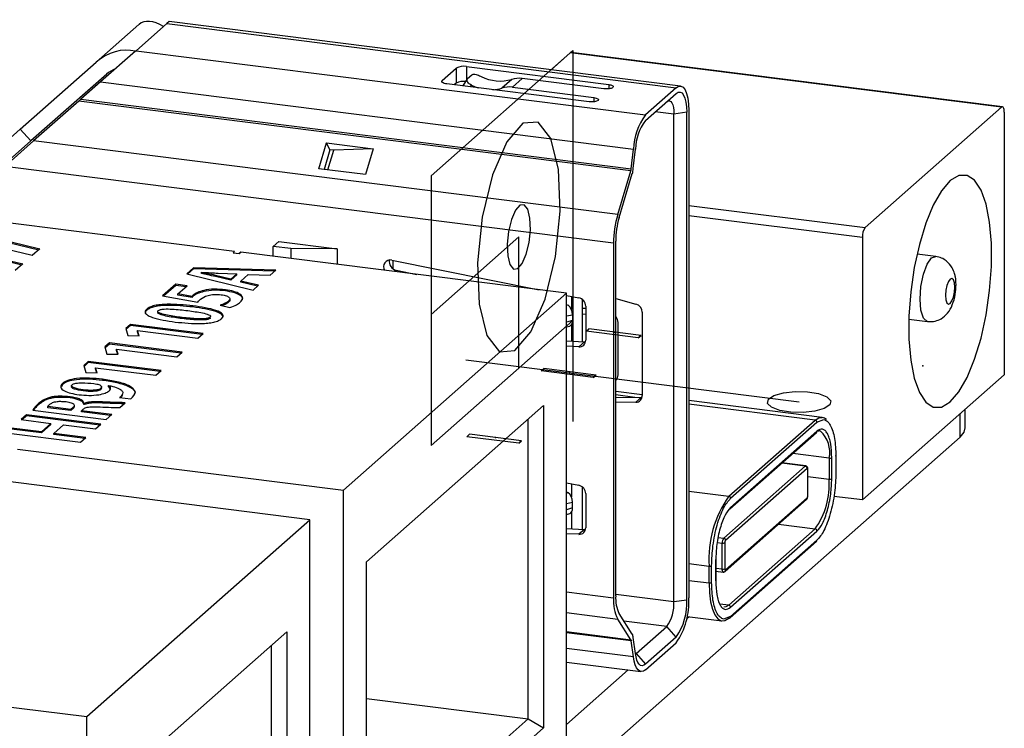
# Model space of a CAD drawing. Header units: millimetres. Extents: x 1603 to 1900, y 1655 to 2075.
# Tile 17 of 52: x 1748 to 1773, y 1709 to 1727. Entities that reach past the tile are written whole.
import ezdxf

# ---------------------------------------------------------------- set-up
doc = ezdxf.new("R2010")
doc.units = ezdxf.units.MM
doc.linetypes.add('CENTERX2', pattern=[20.32, 12.7, -2.54, 2.54, -2.54])

msp = doc.modelspace()

# ---------------------------------------------------------------- linework, layer by layer
at = {"color": 7, "linetype": 'Continuous', "lineweight": 25}
for p, q in [((1750.857, 1727.021), (1749.779, 1726.07)), ((1751.475, 1726.97), (1750.783, 1726.359)), ((1751.555, 1727.04), (1751.475, 1726.97)), ((1751.613, 1727.091), (1751.555, 1727.04)), ((1751.555, 1727.04), (1764.37, 1725.425)), ((1764.482, 1725.47), (1751.613, 1727.091)), ((1750.767, 1726.345), (1749.891, 1725.572)), ((1750.768, 1726.346), (1750.783, 1726.359)), ((1750.783, 1726.359), (1763.598, 1724.744)), ((1761.224, 1725.88), (1761.703, 1726.303)), ((1772.554, 1724.936), (1761.703, 1726.303)), ((1772.579, 1724.946), (1761.728, 1726.313)), ((1747.872, 1724.388), (1749.779, 1726.07)), ((1758.485, 1725.609), (1758.838, 1725.921)), ((1758.838, 1725.921), (1758.838, 1725.544)), ((1759.096, 1725.96), (1762.674, 1725.509)), ((1750.044, 1725.77), (1748.136, 1724.088)), ((1759.114, 1725.648), (1759.002, 1725.473)), ((1759.121, 1725.657), (1759.228, 1725.751)), ((1760.496, 1725.658), (1760.249, 1725.44)), ((1762.55, 1725.4), (1760.496, 1725.658)), ((1749.891, 1725.572), (1749.395, 1725.136)), ((1749.891, 1725.572), (1763.294, 1723.884)), ((1762.179, 1725.072), (1758.601, 1725.523)), ((1758.838, 1725.544), (1758.788, 1725.499)), ((1760.235, 1725.636), (1759.987, 1725.418)), ((1760.249, 1725.44), (1762.303, 1725.181)), ((1764.37, 1725.425), (1763.598, 1724.744)), ((1763.598, 1724.603), (1764.37, 1725.284)), ((1749.345, 1725.091), (1748.207, 1724.088)), ((1749.345, 1725.091), (1749.395, 1725.136)), ((1763.232, 1723.341), (1749.345, 1725.091)), ((1749.395, 1725.136), (1763.241, 1723.391)), ((1769.125, 1721.911), (1772.554, 1724.936)), ((1764.635, 1724.811), (1764.313, 1724.762)), ((1764.313, 1712.506), (1764.313, 1724.762)), ((1764.635, 1712.554), (1764.635, 1724.811)), ((1764.688, 1724.857), (1764.688, 1712.601)), ((1772.625, 1724.81), (1772.625, 1718.21)), ((1746.954, 1723.579), (1747.872, 1724.388)), ((1748.136, 1724.088), (1747.872, 1724.388)), ((1748.136, 1724.088), (1747.218, 1723.279)), ((1748.207, 1724.088), (1747.484, 1723.45)), ((1762.9, 1722.237), (1748.207, 1724.088)), ((1755.382, 1723.39), (1755.578, 1724.04)), ((1755.578, 1724.04), (1756.747, 1723.893)), ((1755.661, 1723.87), (1755.578, 1724.04)), ((1755.661, 1723.87), (1755.512, 1723.374)), ((1755.606, 1723.362), (1755.755, 1723.859)), ((1755.755, 1723.859), (1755.661, 1723.87)), ((1756.747, 1723.893), (1755.755, 1723.859)), ((1756.747, 1723.893), (1756.551, 1723.243)), ((1763.241, 1723.391), (1763.294, 1723.884)), ((1763.292, 1723.393), (1763.345, 1723.886)), ((1762.796, 1721.52), (1747.484, 1723.45)), ((1756.551, 1723.243), (1755.382, 1723.39)), ((1762.9, 1722.237), (1763.232, 1723.341)), ((1762.935, 1722.164), (1763.267, 1723.269)), ((1753.262, 1721.311), (1741.594, 1722.781)), ((1748.167, 1721.207), (1747.117, 1721.461)), ((1747.206, 1721.656), (1748.36, 1721.377)), ((1747.206, 1721.628), (1748.335, 1721.355)), ((1754.236, 1721.438), (1754.378, 1721.563)), ((1754.676, 1721.383), (1754.236, 1721.438)), ((1754.236, 1721.189), (1754.236, 1721.438)), ((1754.378, 1721.563), (1755.846, 1721.378)), ((1762.796, 1721.52), (1762.796, 1712.601)), ((1762.849, 1712.648), (1762.849, 1721.567)), ((1769.054, 1721.66), (1769.054, 1715.061)), ((1746.858, 1721.259), (1747.932, 1721)), ((1746.858, 1721.231), (1747.907, 1720.978)), ((1748.36, 1721.377), (1748.167, 1721.207)), ((1753.227, 1721.28), (1753.262, 1721.311)), ((1753.227, 1721.28), (1753.38, 1721.261)), ((1753.415, 1721.292), (1753.379, 1721.261)), ((1753.38, 1721.261), (1753.415, 1721.292)), ((1761.612, 1720.259), (1753.415, 1721.292)), ((1755.846, 1721.378), (1754.676, 1721.383)), ((1754.676, 1721.383), (1754.676, 1721.133)), ((1755.846, 1721.378), (1755.846, 1720.986)), ((1770.899, 1721.187), (1770.43, 1721.246)), ((1747.932, 1721), (1747.739, 1720.829)), ((1757.217, 1721.095), (1760.926, 1720.346)), ((1757.245, 1721.089), (1757.245, 1720.88)), ((1752.229, 1720.902), (1752.057, 1720.751)), ((1752.057, 1720.751), (1753.726, 1720.338)), ((1752.229, 1720.874), (1752.082, 1720.745)), ((1754.296, 1720.841), (1752.229, 1720.902)), ((1752.229, 1720.874), (1752.229, 1720.902)), ((1754.265, 1720.814), (1752.229, 1720.874)), ((1752.427, 1720.784), (1752.43, 1720.787)), ((1752.427, 1720.756), (1752.427, 1720.784)), ((1752.779, 1720.68), (1752.779, 1720.708)), ((1753.169, 1720.617), (1752.779, 1720.708)), ((1752.848, 1720.766), (1753.32, 1720.75)), ((1753.32, 1720.75), (1753.169, 1720.617)), ((1753.32, 1720.722), (1753.169, 1720.588)), ((1753.32, 1720.722), (1753.32, 1720.75)), ((1753.418, 1720.566), (1753.607, 1720.733)), ((1753.607, 1720.733), (1754.153, 1720.715)), ((1754.153, 1720.715), (1754.296, 1720.841)), ((1757.329, 1720.838), (1757.844, 1720.734)), ((1751.782, 1720.485), (1751.45, 1720.193)), ((1751.782, 1720.457), (1751.477, 1720.188)), ((1752.073, 1720.449), (1751.782, 1720.485)), ((1751.782, 1720.457), (1751.782, 1720.485)), ((1752.045, 1720.424), (1751.782, 1720.457)), ((1751.837, 1720.241), (1752.073, 1720.449)), ((1753.169, 1720.588), (1752.779, 1720.68)), ((1753.169, 1720.588), (1753.169, 1720.617)), ((1753.864, 1720.46), (1753.418, 1720.566)), ((1753.418, 1720.537), (1753.418, 1720.566)), ((1753.838, 1720.438), (1753.418, 1720.537)), ((1753.726, 1720.338), (1753.864, 1720.46)), ((1751.45, 1720.193), (1752.34, 1720.038)), ((1752.193, 1720.178), (1751.837, 1720.241)), ((1751.837, 1720.213), (1751.837, 1720.241)), ((1752.193, 1720.15), (1751.837, 1720.213)), ((1752.224, 1720.185), (1752.224, 1720.213)), ((1753.031, 1720.319), (1753.031, 1720.347)), ((1755.998, 1715.308), (1761.612, 1720.259)), ((1761.612, 1707.531), (1761.612, 1720.259)), ((1761.612, 1720.207), (1761.922, 1720.145)), ((1752.193, 1720.15), (1752.193, 1720.178)), ((1752.896, 1719.957), (1753.143, 1719.899)), ((1753.111, 1720.035), (1753.111, 1720.063)), ((1761.612, 1719.979), (1761.651, 1719.958)), ((1761.735, 1720.182), (1761.735, 1719.854)), ((1762.007, 1720.105), (1762.007, 1719.039)), ((1762.849, 1720.124), (1763.356, 1719.989)), ((1751.051, 1719.833), (1751.051, 1719.861)), ((1752.213, 1719.914), (1752.213, 1719.943)), ((1761.764, 1719.719), (1761.764, 1719.576)), ((1762.007, 1719.885), (1762.095, 1719.882)), ((1762.095, 1719.726), (1762.007, 1719.73)), ((1762.095, 1719.935), (1762.095, 1719.078)), ((1763.518, 1719.782), (1763.518, 1717.686)), ((1750.64, 1719.478), (1750.525, 1719.376)), ((1750.64, 1719.45), (1750.532, 1719.354)), ((1752.474, 1719.247), (1750.64, 1719.478)), ((1750.64, 1719.45), (1750.64, 1719.478)), ((1752.446, 1719.222), (1750.64, 1719.45)), ((1751.896, 1719.628), (1751.896, 1719.656)), ((1752.651, 1719.657), (1752.65, 1719.656)), ((1752.65, 1719.628), (1752.65, 1719.656)), ((1752.651, 1719.629), (1752.65, 1719.628)), ((1752.651, 1719.629), (1752.651, 1719.657)), ((1752.936, 1719.619), (1752.936, 1719.619)), ((1761.735, 1719.467), (1761.735, 1719.053)), ((1762.888, 1719.613), (1762.849, 1719.683)), ((1762.91, 1718.207), (1762.91, 1719.528)), ((1770.224, 1719.609), (1770.693, 1719.55)), ((1750.525, 1719.376), (1750.578, 1719.199)), ((1750.817, 1719.319), (1750.819, 1719.321)), ((1750.863, 1719.193), (1750.817, 1719.319)), ((1750.817, 1719.291), (1750.817, 1719.319)), ((1750.852, 1719.193), (1750.817, 1719.291)), ((1750.819, 1719.321), (1752.34, 1719.129)), ((1752.34, 1719.129), (1752.474, 1719.247)), ((1761.612, 1719.412), (1761.695, 1719.436)), ((1750.111, 1719.012), (1749.996, 1718.91)), ((1750.111, 1718.983), (1750.003, 1718.887)), ((1751.945, 1718.781), (1750.111, 1719.012)), ((1750.111, 1718.983), (1750.111, 1719.012)), ((1751.917, 1718.756), (1750.111, 1718.983)), ((1750.578, 1719.199), (1750.863, 1719.193)), ((1761.612, 1719.059), (1762.063, 1719.036)), ((1762.063, 1719.036), (1761.922, 1718.912)), ((1762.063, 1719.036), (1762.09, 1719.037)), ((1749.996, 1718.91), (1750.049, 1718.732)), ((1750.049, 1718.732), (1750.334, 1718.726)), ((1750.288, 1718.853), (1750.29, 1718.854)), ((1750.334, 1718.726), (1750.288, 1718.853)), ((1750.288, 1718.824), (1750.288, 1718.853)), ((1750.323, 1718.726), (1750.288, 1718.824)), ((1750.29, 1718.854), (1751.811, 1718.663)), ((1751.811, 1718.663), (1751.945, 1718.781)), ((1761.922, 1718.912), (1761.612, 1718.927)), ((1749.582, 1718.545), (1749.467, 1718.443)), ((1749.582, 1718.517), (1749.474, 1718.421)), ((1751.416, 1718.314), (1749.582, 1718.545)), ((1749.582, 1718.517), (1749.582, 1718.545)), ((1751.388, 1718.289), (1749.582, 1718.517)), ((1749.467, 1718.443), (1749.52, 1718.266)), ((1749.52, 1718.266), (1749.805, 1718.26)), ((1749.759, 1718.386), (1749.761, 1718.388)), ((1749.805, 1718.26), (1749.759, 1718.386)), ((1749.759, 1718.358), (1749.759, 1718.386)), ((1749.794, 1718.26), (1749.759, 1718.358)), ((1749.761, 1718.388), (1751.282, 1718.196)), ((1751.282, 1718.196), (1751.416, 1718.314)), ((1769.054, 1715.061), (1772.625, 1718.21)), ((1748.932, 1717.966), (1748.905, 1717.904)), ((1748.932, 1717.966), (1748.932, 1717.994)), ((1749.935, 1718.069), (1749.935, 1718.097)), ((1749.173, 1717.959), (1749.172, 1717.959)), ((1749.172, 1717.959), (1749.172, 1717.959)), ((1749.452, 1717.803), (1749.452, 1717.831)), ((1749.912, 1717.874), (1749.9, 1717.841)), ((1749.9, 1717.841), (1749.9, 1717.869)), ((1749.918, 1717.87), (1749.918, 1717.906)), ((1750.094, 1717.94), (1750.099, 1717.942)), ((1750.094, 1717.911), (1750.094, 1717.94)), ((1750.135, 1717.864), (1750.094, 1717.911)), ((1763.518, 1717.709), (1762.849, 1717.793)), ((1748.33, 1717.458), (1748.33, 1717.487)), ((1749.125, 1717.629), (1749.125, 1717.657)), ((1749.48, 1717.491), (1749.472, 1717.492)), ((1749.472, 1717.464), (1749.472, 1717.492)), ((1749.48, 1717.463), (1749.48, 1717.491)), ((1749.941, 1717.499), (1749.941, 1717.527)), ((1750.367, 1717.637), (1750.65, 1717.601)), ((1750.371, 1717.385), (1750.51, 1717.508)), ((1750.44, 1717.706), (1750.427, 1717.669)), ((1750.427, 1717.669), (1750.427, 1717.697)), ((1762.849, 1717.635), (1763.498, 1717.644)), ((1763.356, 1717.519), (1762.849, 1717.512)), ((1763.498, 1717.644), (1763.356, 1717.519)), ((1763.498, 1717.644), (1763.513, 1717.645)), ((1768.039, 1717.139), (1764.688, 1717.562)), ((1748.186, 1717.321), (1750.034, 1717.088)), ((1749.141, 1717.337), (1748.566, 1717.41)), ((1748.566, 1717.381), (1748.566, 1717.41)), ((1749.141, 1717.309), (1748.566, 1717.381)), ((1749.197, 1717.387), (1749.141, 1717.337)), ((1749.197, 1717.358), (1749.141, 1717.309)), ((1749.141, 1717.309), (1749.141, 1717.337)), ((1749.197, 1717.358), (1749.197, 1717.387)), ((1749.409, 1717.304), (1749.455, 1717.344)), ((1750.17, 1717.208), (1749.409, 1717.304)), ((1749.409, 1717.275), (1749.409, 1717.304)), ((1750.142, 1717.183), (1749.409, 1717.275)), ((1749.48, 1717.463), (1749.472, 1717.464)), ((1756.578, 1713.509), (1761.033, 1717.438)), ((1761.033, 1717.438), (1761.033, 1709.33)), ((1771.644, 1716.877), (1771.644, 1717.345)), ((1748.03, 1717.202), (1747.894, 1717.083)), ((1747.894, 1717.083), (1748.643, 1716.988)), ((1748.03, 1717.174), (1747.922, 1717.079)), ((1749.897, 1716.967), (1748.03, 1717.202)), ((1748.03, 1717.174), (1748.03, 1717.202)), ((1749.869, 1716.942), (1748.03, 1717.174)), ((1748.643, 1716.988), (1748.403, 1716.777)), ((1748.643, 1716.96), (1748.643, 1716.988)), ((1750.034, 1717.088), (1750.17, 1717.208)), ((1760.646, 1709.555), (1760.646, 1717.097)), ((1765.693, 1715.156), (1767.864, 1717.07)), ((1765.74, 1715.103), (1767.911, 1717.017)), ((1747.519, 1716.752), (1749.387, 1716.516)), ((1748.403, 1716.777), (1747.654, 1716.871)), ((1748.403, 1716.748), (1747.654, 1716.843)), ((1748.643, 1716.96), (1748.403, 1716.748)), ((1748.403, 1716.748), (1748.403, 1716.777)), ((1748.715, 1716.737), (1748.955, 1716.949)), ((1749.522, 1716.636), (1748.715, 1716.737)), ((1748.715, 1716.709), (1748.715, 1716.737)), ((1748.955, 1716.949), (1749.762, 1716.847)), ((1749.762, 1716.847), (1749.897, 1716.967)), ((1765.724, 1714.839), (1767.899, 1716.756)), ((1767.912, 1716.788), (1765.738, 1714.87)), ((1749.494, 1716.611), (1748.715, 1716.709)), ((1749.387, 1716.516), (1749.522, 1716.636)), ((1761.612, 1707.909), (1771.515, 1716.642)), ((1747.801, 1716.341), (1755.998, 1715.308)), ((1767.629, 1715.917), (1767.032, 1715.992)), ((1768.219, 1716.116), (1768.219, 1715.588)), ((1768.284, 1715.597), (1768.284, 1716.125)), ((1768.388, 1716.165), (1768.388, 1715.741)), ((1768.391, 1715.747), (1768.391, 1716.171)), ((1765.566, 1714.103), (1767.617, 1715.912)), ((1765.613, 1714.05), (1767.663, 1715.859)), ((1767.681, 1715.163), (1767.681, 1715.827)), ((1767.684, 1715.169), (1767.684, 1715.833)), ((1755.156, 1714.566), (1746.959, 1715.599)), ((1761.612, 1715.493), (1761.922, 1715.431)), ((1755.998, 1702.58), (1755.998, 1715.308)), ((1761.612, 1715.265), (1761.651, 1715.243)), ((1761.735, 1715.468), (1761.735, 1715.14)), ((1762.007, 1715.391), (1762.007, 1714.325)), ((1761.764, 1714.862), (1761.764, 1715.005)), ((1762.095, 1715.221), (1762.095, 1714.364)), ((1765.599, 1713.264), (1767.651, 1715.074)), ((1767.665, 1715.106), (1765.613, 1713.296)), ((1769.054, 1715.061), (1768.339, 1715.151)), ((1761.735, 1714.753), (1761.735, 1714.339)), ((1749.542, 1709.614), (1755.156, 1714.566)), ((1755.156, 1701.838), (1755.156, 1714.566)), ((1761.612, 1714.698), (1761.695, 1714.722)), ((1761.612, 1714.345), (1762.063, 1714.322)), ((1762.063, 1714.322), (1761.922, 1714.198)), ((1762.063, 1714.322), (1762.09, 1714.323)), ((1767.866, 1714.333), (1765.691, 1712.415)), ((1765.738, 1712.362), (1767.912, 1714.28)), ((1761.922, 1714.198), (1761.612, 1714.213)), ((1765.726, 1712.101), (1767.897, 1714.016)), ((1767.911, 1714.047), (1765.74, 1712.133)), ((1765.531, 1713.318), (1765.531, 1713.978)), ((1765.595, 1713.987), (1765.595, 1713.328)), ((1756.578, 1705.401), (1756.578, 1713.509)), ((1765.367, 1713.553), (1765.367, 1713.025)), ((1765.37, 1713.031), (1765.37, 1713.559)), ((1765.198, 1712.975), (1765.198, 1713.399)), ((1765.262, 1712.985), (1765.262, 1713.409)), ((1765.37, 1713.273), (1765.553, 1713.25)), ((1764.313, 1712.506), (1764.635, 1712.554)), ((1763.232, 1711.548), (1762.9, 1712.067)), ((1763.267, 1711.684), (1762.935, 1712.203)), ((1764.634, 1712.082), (1764.686, 1712.127)), ((1764.644, 1712.133), (1765.518, 1712.023)), ((1765.74, 1712.133), (1765.564, 1712.067)), ((1763.364, 1711.197), (1764.136, 1711.878)), ((1764.37, 1711.613), (1764.136, 1711.878)), ((1750.122, 1707.816), (1754.577, 1711.745)), ((1754.577, 1711.745), (1754.577, 1703.636)), ((1763.345, 1711.203), (1763.292, 1711.603)), ((1764.37, 1711.613), (1763.598, 1710.932)), ((1754.19, 1703.861), (1754.19, 1711.404)), ((1763.294, 1711.116), (1763.241, 1711.516)), ((1763.598, 1710.791), (1764.37, 1711.472)), ((1763.347, 1711.185), (1763.364, 1711.197)), ((1763.364, 1711.197), (1763.598, 1710.932)), ((1761.612, 1710.982), (1763.485, 1710.746)), ((1761.612, 1709.417), (1763.165, 1710.787)), ((1741.345, 1710.647), (1749.542, 1709.614)), ((1756.578, 1710.067), (1760.646, 1709.555)), ((1749.542, 1696.886), (1749.542, 1709.614)), ((1759.55, 1708.588), (1760.646, 1709.555)), ((1760.646, 1709.555), (1761.033, 1709.33)), ((1761.033, 1709.33), (1759.936, 1708.363))]:
    msp.add_line(p, q, dxfattribs=at)
at = {"color": 7, "linetype": 'Continuous'}
for p, q in [((1758.203, 1723.216), (1761.774, 1726.365)), ((1761.774, 1726.365), (1761.774, 1719.577)), ((1758.203, 1723.216), (1758.203, 1716.428)), ((1758.203, 1716.428), (1761.774, 1719.577)), ((1761.774, 1719.577), (1761.774, 1717.031)), ((1762.105, 1719.304), (1762.176, 1719.366)), ((1763.415, 1719.139), (1762.105, 1719.304)), ((1763.486, 1719.201), (1762.176, 1719.366)), ((1763.415, 1719.139), (1763.486, 1719.201)), ((1760.974, 1718.306), (1761.045, 1718.368)), ((1762.284, 1718.141), (1760.974, 1718.306)), ((1762.354, 1718.203), (1761.045, 1718.368)), ((1762.284, 1718.141), (1762.354, 1718.203)), ((1759.1, 1716.653), (1759.171, 1716.716)), ((1760.41, 1716.488), (1759.1, 1716.653)), ((1760.48, 1716.551), (1759.171, 1716.716)), ((1760.41, 1716.488), (1760.48, 1716.551))]:
    msp.add_line(p, q, dxfattribs=at)
at = {"color": 8, "linetype": 'Continuous', "lineweight": 25}
for p, q in [((1759.096, 1725.96), (1759.096, 1725.62)), ((1758.485, 1725.562), (1758.485, 1725.609)), ((1759.193, 1725.448), (1759.22, 1725.492)), ((1762.674, 1725.509), (1762.674, 1725.4)), ((1762.303, 1725.181), (1762.303, 1725.072)), ((1764.313, 1724.762), (1763.845, 1724.821)), ((1764.688, 1722.47), (1769.125, 1721.911)), ((1769.054, 1721.66), (1764.688, 1722.21)), ((1757.329, 1720.838), (1757.291, 1720.804)), ((1761.651, 1719.958), (1761.612, 1719.95)), ((1761.612, 1719.689), (1761.764, 1719.719)), ((1761.764, 1719.576), (1761.612, 1719.532)), ((1763.328, 1717.642), (1762.849, 1717.702)), ((1767.864, 1717.07), (1764.688, 1717.47)), ((1771.515, 1716.642), (1771.515, 1717.231)), ((1767.911, 1717.017), (1768.086, 1717.083)), ((1768.219, 1716.116), (1767.303, 1716.231)), ((1767.617, 1715.912), (1767.025, 1715.986)), ((1767.684, 1715.655), (1768.219, 1715.588)), ((1761.651, 1715.243), (1761.612, 1715.236)), ((1764.688, 1715.282), (1765.693, 1715.156)), ((1761.612, 1714.975), (1761.764, 1715.005)), ((1761.764, 1714.862), (1761.612, 1714.817)), ((1766.943, 1714.449), (1767.866, 1714.333)), ((1765.423, 1714.121), (1765.566, 1714.103)), ((1765.402, 1713.994), (1765.531, 1713.978)), ((1764.688, 1713.464), (1765.198, 1713.399)), ((1765.531, 1713.318), (1765.37, 1713.338)), ((1764.688, 1713.039), (1765.198, 1712.975)), ((1761.612, 1712.751), (1762.796, 1712.601)), ((1762.849, 1712.69), (1764.313, 1712.506)), ((1765.691, 1712.415), (1765.466, 1712.444)), ((1761.612, 1712.229), (1762.9, 1712.067)), ((1764.136, 1711.878), (1763.056, 1712.014)), ((1761.612, 1711.752), (1763.232, 1711.548)), ((1763.241, 1711.516), (1761.612, 1711.721)), ((1763.294, 1711.116), (1761.612, 1711.328)), ((1763.345, 1711.2), (1763.364, 1711.197))]:
    msp.add_line(p, q, dxfattribs=at)
at = {"color": 7, "linetype": 'CENTERX2'}
for p, q in [((1758.203, 1719.728), (1760.413, 1721.676)), ((1760.413, 1718.377), (1760.413, 1721.676)), ((1767.464, 1717.524), (1759.083, 1718.58))]:
    msp.add_line(p, q, dxfattribs=at)
at = {"color": 7, "linetype": 'Continuous', "lineweight": 25, "flags": 128}
for points in [[(1761.703, 1726.303), (1761.717, 1726.311), (1761.728, 1726.313)], [(1758.601, 1725.523), (1758.566, 1725.529), (1758.535, 1725.537), (1758.509, 1725.547), (1758.489, 1725.558), (1758.477, 1725.57), (1758.472, 1725.583), (1758.474, 1725.596), (1758.485, 1725.609)], [(1759.22, 1725.492), (1759.314, 1725.451), (1759.392, 1725.423)], [(1764.37, 1725.425), (1764.432, 1725.464), (1764.491, 1725.468), (1764.546, 1725.438), (1764.595, 1725.375), (1764.634, 1725.281), (1764.664, 1725.161), (1764.682, 1725.017), (1764.688, 1724.857)], [(1762.303, 1725.181), (1762.361, 1725.169), (1762.4, 1725.151), (1762.416, 1725.129), (1762.404, 1725.106), (1762.368, 1725.087), (1762.313, 1725.074), (1762.246, 1725.069), (1762.179, 1725.072)], [(1764.37, 1725.284), (1764.421, 1725.316), (1764.471, 1725.319), (1764.517, 1725.295), (1764.557, 1725.242), (1764.59, 1725.164), (1764.615, 1725.063), (1764.63, 1724.944), (1764.635, 1724.811)], [(1764.136, 1725.078), (1764.17, 1725.099), (1764.203, 1725.101), (1764.234, 1725.085), (1764.261, 1725.05), (1764.283, 1724.998), (1764.299, 1724.931), (1764.309, 1724.851), (1764.313, 1724.762)], [(1772.625, 1724.81), (1772.623, 1724.845), (1772.619, 1724.877), (1772.613, 1724.904), (1772.604, 1724.925), (1772.593, 1724.939), (1772.581, 1724.945), (1772.568, 1724.944), (1772.554, 1724.936)], [(1771.264, 1717.528), (1771.48, 1717.78), (1771.688, 1718.143), (1771.877, 1718.6), (1772.039, 1719.132), (1772.167, 1719.715), (1772.255, 1720.325), (1772.301, 1720.933), (1772.301, 1721.515), (1772.255, 1722.044), (1772.167, 1722.497), (1772.039, 1722.854), (1771.877, 1723.1), (1771.688, 1723.224), (1771.48, 1723.221), (1771.264, 1723.091), (1771.047, 1722.839), (1770.839, 1722.476), (1770.65, 1722.019), (1770.488, 1721.487), (1770.36, 1720.903), (1770.272, 1720.294), (1770.226, 1719.685), (1770.226, 1719.104), (1770.272, 1718.575), (1770.36, 1718.122), (1770.488, 1717.765), (1770.65, 1717.519), (1770.839, 1717.394), (1771.047, 1717.398), (1771.264, 1717.528)], [(1771.264, 1720.003), (1771.308, 1720.065), (1771.345, 1720.164), (1771.37, 1720.286), (1771.378, 1720.411), (1771.37, 1720.52), (1771.345, 1720.598), (1771.308, 1720.631), (1771.264, 1720.616), (1771.22, 1720.554), (1771.182, 1720.454), (1771.157, 1720.333), (1771.149, 1720.208), (1771.157, 1720.098), (1771.182, 1720.021), (1771.22, 1719.987), (1771.264, 1720.003)], [(1771.515, 1716.642), (1771.617, 1716.768), (1771.644, 1716.877)], [(1768.388, 1715.741), (1768.39, 1715.744), (1768.391, 1715.747)], [(1767.684, 1715.169), (1767.684, 1715.166), (1767.681, 1715.163)], [(1765.37, 1713.031), (1765.369, 1713.028), (1765.367, 1713.025)], [(1765.691, 1712.415), (1765.622, 1712.373), (1765.566, 1712.366)], [(1765.513, 1712.023), (1765.596, 1712.032), (1765.693, 1712.092)], [(1763.598, 1710.791), (1763.548, 1710.757), (1763.499, 1710.746), (1763.452, 1710.756), (1763.41, 1710.789), (1763.372, 1710.843), (1763.339, 1710.917), (1763.313, 1711.009), (1763.294, 1711.116)], [(1763.598, 1710.932), (1763.556, 1710.904), (1763.515, 1710.895), (1763.477, 1710.903), (1763.441, 1710.931), (1763.409, 1710.976), (1763.382, 1711.037), (1763.361, 1711.114), (1763.345, 1711.203)]]:
    msp.add_lwpolyline(points, dxfattribs=at)
at = {"color": 7, "linetype": 'Continuous', "flags": 128}
for points in [[(1761.41, 1723.369), (1761.218, 1724.155), (1760.902, 1724.564), (1760.513, 1724.533), (1760.108, 1724.067), (1759.749, 1723.237), (1759.492, 1722.17), (1759.375, 1721.027), (1759.415, 1719.984), (1759.608, 1719.198), (1759.923, 1718.789), (1760.313, 1718.82), (1760.718, 1719.286), (1761.076, 1720.115), (1761.334, 1721.183), (1761.451, 1722.325), (1761.41, 1723.369)], [(1760.692, 1722.15), (1760.638, 1722.37), (1760.55, 1722.484), (1760.441, 1722.475), (1760.327, 1722.345), (1760.227, 1722.113), (1760.155, 1721.814), (1760.122, 1721.495), (1760.134, 1721.203), (1760.188, 1720.983), (1760.276, 1720.869), (1760.385, 1720.878), (1760.498, 1721.008), (1760.598, 1721.24), (1760.67, 1721.538), (1760.703, 1721.858), (1760.692, 1722.15)], [(1767.953, 1717.735), (1768.158, 1717.656), (1768.257, 1717.558), (1768.236, 1717.454), (1768.097, 1717.361), (1767.861, 1717.292), (1767.565, 1717.259), (1767.254, 1717.267), (1766.974, 1717.313), (1766.769, 1717.391), (1766.67, 1717.49), (1766.692, 1717.594), (1766.831, 1717.687), (1767.066, 1717.755), (1767.362, 1717.788), (1767.674, 1717.781), (1767.953, 1717.735)]]:
    msp.add_lwpolyline(points, dxfattribs=at)
at = {"color": 8, "linetype": 'Continuous', "lineweight": 25, "flags": 128}
for points in [[(1770.693, 1719.55), (1770.684, 1719.551), (1770.59, 1719.636), (1770.526, 1719.833), (1770.504, 1720.111), (1770.526, 1720.428), (1770.59, 1720.736), (1770.684, 1720.988), (1770.796, 1721.146), (1770.9, 1721.187)], [(1767.864, 1717.07), (1767.96, 1717.13), (1768.044, 1717.139)], [(1768.388, 1716.165), (1768.39, 1716.169), (1768.391, 1716.171)], [(1767.617, 1715.912), (1767.623, 1715.916), (1767.629, 1715.917)], [(1767.681, 1715.827), (1767.684, 1715.83), (1767.684, 1715.833)], [(1765.553, 1713.25), (1765.552, 1713.25), (1765.546, 1713.253), (1765.541, 1713.26), (1765.537, 1713.271), (1765.533, 1713.284), (1765.531, 1713.3), (1765.531, 1713.318)], [(1765.198, 1712.975), (1765.207, 1712.726), (1765.236, 1712.503), (1765.281, 1712.315), (1765.343, 1712.17), (1765.418, 1712.072), (1765.504, 1712.025), (1765.513, 1712.023)]]:
    msp.add_lwpolyline(points, dxfattribs=at)
at = {"color": 7, "linetype": 'Continuous', "lineweight": 25}
for centre, radius, start, end in [((1759.022, 1725.573), 0.394, 79.2261, 117.8883), ((1759.943, 1726.628), 1.033, 242.6059, 286.3673), ((1760.416, 1725.047), 0.617, 82.5155, 107.1075), ((1759.018, 1725.205), 0.383, 81.7573, 118.0692), ((1759.707, 1726.317), 0.941, 273.1976, 287.2925), ((1760.168, 1724.829), 0.617, 82.5155, 107.1075), ((1764.805, 1723.835), 1.511, 143.0036, 178.1537), ((1764.603, 1723.845), 1.259, 143.0036, 178.1537), ((1762.965, 1723.42), 0.278, 343.6059, 354.0637), ((1762.6, 1723.465), 0.696, 343.6059, 354.0637), ((1765.368, 1721.516), 2.572, 163.7142, 179.8959), ((1764.992, 1721.563), 2.143, 163.7142, 179.8959), ((1769.447, 1721.685), 0.394, 144.9309, 183.5931), ((1757.184, 1720.923), 0.175, 79.2143, 209.8299), ((1757.373, 1721.053), 0.22, 168.339, 258.681), ((1761.876, 1719.93), 0.219, 1.1372, 77.8767), ((1763.298, 1719.778), 0.219, 1.1797, 74.6752), ((1761.933, 1719.073), 0.162, 266.1752, 1.5355), ((1763.356, 1717.681), 0.162, 270.1674, 1.5988), ((1767.856, 1717.016), 0.0546, 1.0587, 81.7605), ((1768.007, 1716.947), 0.195, 43.3514, 79.0441), ((1767.871, 1716.787), 0.0417, 312.158, 0.9777), ((1767.976, 1716.67), 0.127, 77.4099, 120.4151), ((1768.237, 1716.212), 0.0984, 259.2261, 297.8883), ((1768.383, 1716.171), 0.00805, 3.4595, 57.6735), ((1767.609, 1715.858), 0.0546, 1.0587, 81.7605), ((1766.254, 1715.464), 1.969, 324.9309, 3.5931), ((1768.237, 1715.684), 0.0984, 259.2261, 297.8883), ((1761.876, 1715.216), 0.219, 1.1372, 77.8767), ((1767.949, 1713.572), 2.756, 144.9309, 183.5931), ((1765.685, 1715.102), 0.0546, 1.0587, 81.7605), ((1761.933, 1714.359), 0.162, 266.1752, 1.5355), ((1767.858, 1714.279), 0.0546, 1.0587, 81.7605), ((1765.727, 1713.99), 0.197, 144.9309, 183.5931), ((1765.558, 1714.049), 0.0546, 1.0587, 81.7605), ((1767.869, 1714.047), 0.0417, 312.158, 0.9777), ((1765.549, 1714.075), 0.0984, 259.2261, 297.8883), ((1765.216, 1713.496), 0.0984, 259.2261, 297.8883), ((1765.549, 1713.415), 0.0984, 259.2261, 297.8883), ((1765.216, 1713.072), 0.0984, 259.2261, 297.8883), ((1763.877, 1712.533), 1.083, 176.3714, 205.4815), ((1763.75, 1712.591), 0.903, 176.3714, 205.4815), ((1762.919, 1712.49), 1.772, 324.9309, 3.5931), ((1763.161, 1712.461), 1.477, 324.9309, 3.5931), ((1763.33, 1712.444), 0.984, 324.9309, 3.5931), ((1765.683, 1712.361), 0.0546, 1.0587, 81.7605), ((1765.699, 1712.133), 0.0417, 261.8416, 310.6612), ((1763.086, 1711.585), 0.207, 5.0241, 28.6667)]:
    msp.add_arc(centre, radius, start, end, dxfattribs=at)
at = {"color": 8, "linetype": 'Continuous', "lineweight": 25}
for centre, radius, start, end in [((1767.507, 1716.262), 0.727, 348.3449, 46.9468), ((1767.623, 1715.105), 0.0417, 312.158, 0.9777), ((1765.697, 1714.869), 0.0406, 287.1136, 1.4854), ((1765.363, 1713.559), 0.00687, 302.848, 39.2564), ((1765.571, 1713.295), 0.0413, 311.8852, 1.2131), ((1765.698, 1712.132), 0.0417, 312.158, 0.9777)]:
    msp.add_arc(centre, radius, start, end, dxfattribs=at)
at = {"color": 7, "linetype": 'Continuous', "lineweight": 25}
for centre, major_axis, ratio, start_param, end_param in [((1751.453, 1726.346), (-0.595, 0.675), 0.551836, 5.239544, 6.283185), ((1750.374, 1725.395), (0.802, 0.707), 0.841715, 0.527662, 1.570796), ((1750.374, 1725.395), (0.446, 0.393), 0.841715, 1.132647, 1.570796), ((1761.644, 1719.773), (-0.048, 0.194), 0.564782, 4.29706, 5.804345), ((1761.644, 1719.63), (-0.048, 0.194), 0.564782, 3.166953, 4.29706), ((1762.715, 1719.513), (0.164, 0.115), 0.920668, 5.70896, 6.518662), ((1762.715, 1718.192), (0.164, 0.115), 0.920668, 4.899258, 5.70896), ((1761.644, 1715.059), (-0.048, 0.194), 0.564782, 4.29706, 5.804345), ((1761.644, 1714.916), (-0.048, 0.194), 0.564782, 3.166953, 4.29706)]:
    msp.add_ellipse(centre, major_axis=major_axis, ratio=ratio, start_param=start_param, end_param=end_param, dxfattribs=at)
for points, knots in [([(1759.22, 1725.492), (1759.202, 1725.503), (1759.164, 1725.525), (1759.125, 1725.566), (1759.106, 1725.607), (1759.106, 1725.638), (1759.117, 1725.652), (1759.121, 1725.657)], [0, 0, 0, 0, 0.213693, 0.427486, 0.639458, 0.852206, 1, 1, 1, 1]), ([(1759.228, 1725.751), (1759.237, 1725.756), (1759.257, 1725.768), (1759.306, 1725.767), (1759.364, 1725.754), (1759.42, 1725.733), (1759.454, 1725.717), (1759.468, 1725.71)], [0, 0, 0, 0, 0.213915, 0.427838, 0.641444, 0.85383, 1, 1, 1, 1]), ([(1762.674, 1725.509), (1762.692, 1725.506), (1762.727, 1725.5), (1762.765, 1725.484), (1762.787, 1725.466), (1762.789, 1725.446), (1762.77, 1725.427), (1762.734, 1725.411), (1762.684, 1725.4), (1762.626, 1725.395), (1762.58, 1725.396), (1762.556, 1725.399), (1762.55, 1725.4)], [0, 0, 0, 0, 0.107372, 0.214745, 0.322117, 0.42949, 0.536862, 0.644235, 0.751607, 0.85898, 0.966352, 1, 1, 1, 1]), ([(1770.693, 1719.55), (1770.759, 1719.549), (1770.878, 1719.546), (1771.057, 1719.623), (1771.217, 1719.764), (1771.326, 1719.965), (1771.397, 1720.221), (1771.416, 1720.466), (1771.403, 1720.632), (1771.371, 1720.774), (1771.307, 1720.925), (1771.192, 1721.061), (1771.045, 1721.155), (1770.95, 1721.176), (1770.899, 1721.187)], [0, 0, 0, 0, 0.084894, 0.153223, 0.248538, 0.358523, 0.47481, 0.580028, 0.661098, 0.700657, 0.767141, 0.866172, 0.928944, 1, 1, 1, 1]), ([(1752.779, 1720.708), (1752.714, 1720.723), (1752.598, 1720.748), (1752.479, 1720.773), (1752.427, 1720.784)], [0, 0, 0, 0, 0.559996, 1, 1, 1, 1]), ([(1752.779, 1720.68), (1752.714, 1720.694), (1752.598, 1720.72), (1752.479, 1720.745), (1752.427, 1720.756)], [0, 0, 0, 0, 0.559996, 1, 1, 1, 1]), ([(1752.43, 1720.787), (1752.508, 1720.783), (1752.647, 1720.775), (1752.787, 1720.769), (1752.848, 1720.766)], [0, 0, 0, 0, 0.5600041, 1, 1, 1, 1]), ([(1752.224, 1720.213), (1752.217, 1720.207), (1752.205, 1720.195), (1752.196, 1720.183), (1752.193, 1720.178)], [0, 0, 0, 0, 0.55993, 1, 1, 1, 1]), ([(1753.031, 1720.347), (1752.938, 1720.355), (1752.753, 1720.372), (1752.494, 1720.339), (1752.317, 1720.281), (1752.255, 1720.236), (1752.224, 1720.213)], [0, 0, 0, 0, 0.280249, 0.558502, 0.779135, 1, 1, 1, 1]), ([(1753.031, 1720.319), (1752.938, 1720.327), (1752.753, 1720.344), (1752.494, 1720.31), (1752.317, 1720.253), (1752.255, 1720.207), (1752.224, 1720.185)], [0, 0, 0, 0, 0.280249, 0.558502, 0.779135, 1, 1, 1, 1]), ([(1752.407, 1720.108), (1752.456, 1720.145), (1752.517, 1720.191), (1752.665, 1720.224), (1752.779, 1720.236), (1752.866, 1720.229), (1752.924, 1720.224)], [0, 0, 0, 0, 0.4991069, 0.6248609, 0.7505135, 1, 1, 1, 1]), ([(1752.924, 1720.224), (1752.973, 1720.216), (1753.07, 1720.199), (1753.137, 1720.151), (1753.148, 1720.104), (1753.124, 1720.077), (1753.111, 1720.063)], [0, 0, 0, 0, 0.27979, 0.558425, 0.779137, 1, 1, 1, 1]), ([(1753.405, 1720.034), (1753.434, 1720.068), (1753.491, 1720.136), (1753.421, 1720.235), (1753.256, 1720.31), (1753.106, 1720.335), (1753.031, 1720.347)], [0, 0, 0, 0, 0.280541, 0.559686, 0.779779, 1, 1, 1, 1]), ([(1753.454, 1720.09), (1753.458, 1720.096), (1753.485, 1720.137), (1753.417, 1720.207), (1753.257, 1720.281), (1753.106, 1720.306), (1753.031, 1720.319)], [0, 0, 0, 0, 0.0651857, 0.427887, 0.7138601, 1, 1, 1, 1]), ([(1752.213, 1719.943), (1751.998, 1719.964), (1751.729, 1719.991), (1751.397, 1719.975), (1751.245, 1719.951), (1751.124, 1719.911), (1751.076, 1719.878), (1751.051, 1719.861)], [0, 0, 0, 0, 0.498725, 0.624167, 0.749376, 0.874583, 1, 1, 1, 1]), ([(1752.213, 1719.914), (1751.998, 1719.936), (1751.729, 1719.963), (1751.397, 1719.947), (1751.245, 1719.923), (1751.124, 1719.883), (1751.076, 1719.85), (1751.051, 1719.833)], [0, 0, 0, 0, 0.498725, 0.624167, 0.749376, 0.874583, 1, 1, 1, 1]), ([(1752.224, 1720.185), (1752.217, 1720.178), (1752.205, 1720.167), (1752.196, 1720.155), (1752.193, 1720.15)], [0, 0, 0, 0, 0.55993, 1, 1, 1, 1]), ([(1752.34, 1720.038), (1752.351, 1720.051), (1752.37, 1720.075), (1752.396, 1720.098), (1752.407, 1720.108)], [0, 0, 0, 0, 0.559981, 1, 1, 1, 1]), ([(1753.111, 1720.063), (1753.081, 1720.041), (1753.026, 1720.002), (1752.936, 1719.971), (1752.896, 1719.957)], [0, 0, 0, 0, 0.559793, 1, 1, 1, 1]), ([(1753.111, 1720.035), (1753.082, 1720.013), (1753.038, 1719.98), (1752.966, 1719.955), (1752.942, 1719.947)], [0, 0, 0, 0, 0.683381, 1, 1, 1, 1]), ([(1753.133, 1720.11), (1753.138, 1720.099), (1753.148, 1720.073), (1753.125, 1720.049), (1753.111, 1720.035)], [0, 0, 0, 0, 0.443601, 1, 1, 1, 1]), ([(1753.143, 1719.899), (1753.204, 1719.922), (1753.314, 1719.962), (1753.377, 1720.012), (1753.405, 1720.034)], [0, 0, 0, 0, 0.559375, 1, 1, 1, 1]), ([(1751.051, 1719.861), (1751.036, 1719.843), (1751.005, 1719.807), (1751.018, 1719.749), (1751.084, 1719.696), (1751.298, 1719.608), (1751.559, 1719.568), (1751.768, 1719.536)], [0, 0, 0, 0, 0.1253997, 0.2506363, 0.3759167, 0.5014042, 1, 1, 1, 1]), ([(1751.051, 1719.833), (1751.034, 1719.815), (1751.006, 1719.785), (1751.018, 1719.753), (1751.023, 1719.741)], [0, 0, 0, 0, 0.604889, 1, 1, 1, 1]), ([(1751.896, 1719.656), (1751.77, 1719.673), (1751.58, 1719.699), (1751.394, 1719.749), (1751.318, 1719.789), (1751.33, 1719.812), (1751.336, 1719.824)], [0, 0, 0, 0, 0.501406, 0.751492, 0.876358, 1, 1, 1, 1]), ([(1751.896, 1719.628), (1751.77, 1719.645), (1751.58, 1719.671), (1751.394, 1719.721), (1751.318, 1719.761), (1751.33, 1719.784), (1751.336, 1719.795)], [0, 0, 0, 0, 0.501406, 0.751492, 0.876358, 1, 1, 1, 1]), ([(1751.336, 1719.824), (1751.354, 1719.833), (1751.39, 1719.853), (1751.527, 1719.867), (1751.764, 1719.86), (1751.957, 1719.837), (1752.085, 1719.822)], [0, 0, 0, 0, 0.123878, 0.248556, 0.498633, 1, 1, 1, 1]), ([(1752.085, 1719.822), (1752.212, 1719.805), (1752.402, 1719.779), (1752.593, 1719.732), (1752.669, 1719.691), (1752.657, 1719.668), (1752.651, 1719.657)], [0, 0, 0, 0, 0.501399, 0.751491, 0.87626, 1, 1, 1, 1]), ([(1752.936, 1719.619), (1752.952, 1719.637), (1752.984, 1719.674), (1752.963, 1719.75), (1752.739, 1719.866), (1752.424, 1719.912), (1752.213, 1719.943)], [0, 0, 0, 0, 0.125611, 0.251035, 0.500202, 1, 1, 1, 1]), ([(1752.964, 1719.681), (1752.963, 1719.688), (1752.956, 1719.733), (1752.728, 1719.837), (1752.419, 1719.884), (1752.213, 1719.914)], [0, 0, 0, 0, 0.058906, 0.371992, 1, 1, 1, 1]), ([(1751.768, 1719.536), (1751.985, 1719.514), (1752.256, 1719.488), (1752.588, 1719.505), (1752.741, 1719.529), (1752.862, 1719.569), (1752.911, 1719.603), (1752.936, 1719.619)], [0, 0, 0, 0, 0.498622, 0.62408, 0.749332, 0.874569, 1, 1, 1, 1]), ([(1752.65, 1719.656), (1752.632, 1719.646), (1752.595, 1719.627), (1752.458, 1719.613), (1752.22, 1719.619), (1752.026, 1719.641), (1751.896, 1719.656)], [0, 0, 0, 0, 0.1237979, 0.2485478, 0.4985862, 1, 1, 1, 1]), ([(1752.65, 1719.628), (1752.632, 1719.618), (1752.595, 1719.598), (1752.458, 1719.585), (1752.22, 1719.591), (1752.026, 1719.613), (1751.896, 1719.628)], [0, 0, 0, 0, 0.1237979, 0.2485478, 0.4985862, 1, 1, 1, 1]), ([(1748.932, 1717.994), (1748.907, 1717.962), (1748.858, 1717.896), (1748.962, 1717.806), (1749.136, 1717.742), (1749.278, 1717.719), (1749.349, 1717.708)], [0, 0, 0, 0, 0.279895, 0.558874, 0.779279, 1, 1, 1, 1]), ([(1749.935, 1718.097), (1749.829, 1718.108), (1749.619, 1718.13), (1749.303, 1718.124), (1749.049, 1718.073), (1748.971, 1718.02), (1748.932, 1717.994)], [0, 0, 0, 0, 0.280936, 0.560706, 0.779864, 1, 1, 1, 1]), ([(1749.935, 1718.069), (1749.829, 1718.08), (1749.619, 1718.102), (1749.303, 1718.095), (1749.049, 1718.045), (1748.971, 1717.992), (1748.932, 1717.966)], [0, 0, 0, 0, 0.280936, 0.560706, 0.779864, 1, 1, 1, 1]), ([(1749.172, 1717.959), (1749.184, 1717.967), (1749.208, 1717.982), (1749.29, 1718.004), (1749.473, 1718.013), (1749.62, 1717.998), (1749.718, 1717.988)], [0, 0, 0, 0, 0.125355, 0.25053, 0.499781, 1, 1, 1, 1]), ([(1749.718, 1717.988), (1749.744, 1717.985), (1749.791, 1717.979), (1749.829, 1717.969), (1749.846, 1717.964)], [0, 0, 0, 0, 0.560948, 1, 1, 1, 1]), ([(1749.846, 1717.964), (1749.863, 1717.957), (1749.896, 1717.941), (1749.926, 1717.908), (1749.91, 1717.884), (1749.9, 1717.869)], [0, 0, 0, 0, 0.280475, 0.561409, 1, 1, 1, 1]), ([(1750.65, 1717.601), (1750.706, 1717.658), (1750.819, 1717.771), (1750.647, 1717.935), (1750.315, 1718.041), (1750.062, 1718.078), (1749.935, 1718.097)], [0, 0, 0, 0, 0.280453, 0.558051, 0.778779, 1, 1, 1, 1]), ([(1750.747, 1717.723), (1750.752, 1717.73), (1750.798, 1717.794), (1750.636, 1717.907), (1750.318, 1718.013), (1750.063, 1718.05), (1749.935, 1718.069)], [0, 0, 0, 0, 0.045688, 0.413858, 0.706601, 1, 1, 1, 1]), ([(1749.452, 1717.831), (1749.372, 1717.844), (1749.252, 1717.863), (1749.167, 1717.908), (1749.156, 1717.938), (1749.167, 1717.952), (1749.173, 1717.959)], [0, 0, 0, 0, 0.499167, 0.748965, 0.874392, 1, 1, 1, 1]), ([(1749.452, 1717.803), (1749.372, 1717.816), (1749.252, 1717.835), (1749.167, 1717.88), (1749.156, 1717.91), (1749.167, 1717.924), (1749.173, 1717.931)], [0, 0, 0, 0, 0.499167, 0.748965, 0.874392, 1, 1, 1, 1]), ([(1749.349, 1717.708), (1749.431, 1717.7), (1749.596, 1717.684), (1749.836, 1717.702), (1750.018, 1717.746), (1750.078, 1717.786), (1750.107, 1717.806)], [0, 0, 0, 0, 0.2806032, 0.5596859, 0.7796821, 1, 1, 1, 1]), ([(1749.9, 1717.869), (1749.891, 1717.863), (1749.873, 1717.85), (1749.811, 1717.829), (1749.664, 1717.811), (1749.537, 1717.823), (1749.452, 1717.831)], [0, 0, 0, 0, 0.125713, 0.251352, 0.501075, 1, 1, 1, 1]), ([(1749.9, 1717.841), (1749.891, 1717.835), (1749.873, 1717.822), (1749.811, 1717.801), (1749.664, 1717.783), (1749.537, 1717.795), (1749.452, 1717.803)], [0, 0, 0, 0, 0.125713, 0.251352, 0.501075, 1, 1, 1, 1]), ([(1750.107, 1717.806), (1750.129, 1717.832), (1750.167, 1717.877), (1750.117, 1717.921), (1750.094, 1717.94)], [0, 0, 0, 0, 0.5597657, 1, 1, 1, 1]), ([(1750.099, 1717.942), (1750.165, 1717.926), (1750.297, 1717.895), (1750.42, 1717.829), (1750.461, 1717.76), (1750.438, 1717.718), (1750.427, 1717.697)], [0, 0, 0, 0, 0.280152, 0.559819, 0.779698, 1, 1, 1, 1]), ([(1748.33, 1717.487), (1748.298, 1717.456), (1748.24, 1717.402), (1748.202, 1717.346), (1748.186, 1717.321)], [0, 0, 0, 0, 0.560004, 1, 1, 1, 1]), ([(1749.125, 1717.657), (1749.037, 1717.665), (1748.905, 1717.675), (1748.724, 1717.664), (1748.57, 1717.631), (1748.436, 1717.569), (1748.365, 1717.514), (1748.33, 1717.487)], [0, 0, 0, 0, 0.24965, 0.37465, 0.4995, 0.749869, 1, 1, 1, 1]), ([(1749.125, 1717.629), (1749.037, 1717.636), (1748.905, 1717.647), (1748.724, 1717.636), (1748.57, 1717.603), (1748.436, 1717.541), (1748.365, 1717.486), (1748.33, 1717.458)], [0, 0, 0, 0, 0.24965, 0.37465, 0.4995, 0.749869, 1, 1, 1, 1]), ([(1748.614, 1717.467), (1748.634, 1717.481), (1748.675, 1717.51), (1748.783, 1717.541), (1748.912, 1717.544), (1748.985, 1717.537), (1749.022, 1717.534)], [0, 0, 0, 0, 0.280275, 0.559337, 0.779033, 1, 1, 1, 1]), ([(1749.022, 1717.534), (1749.067, 1717.526), (1749.158, 1717.511), (1749.227, 1717.468), (1749.232, 1717.424), (1749.209, 1717.399), (1749.197, 1717.387)], [0, 0, 0, 0, 0.279771, 0.558655, 0.779025, 1, 1, 1, 1]), ([(1749.472, 1717.492), (1749.466, 1717.512), (1749.452, 1717.552), (1749.346, 1717.617), (1749.209, 1717.642), (1749.125, 1717.657)], [0, 0, 0, 0, 0.280872, 0.561733, 1, 1, 1, 1]), ([(1749.472, 1717.464), (1749.466, 1717.484), (1749.452, 1717.523), (1749.346, 1717.588), (1749.209, 1717.614), (1749.125, 1717.629)], [0, 0, 0, 0, 0.280872, 0.561733, 1, 1, 1, 1]), ([(1749.941, 1717.527), (1749.849, 1717.53), (1749.72, 1717.534), (1749.56, 1717.516), (1749.507, 1717.499), (1749.48, 1717.491)], [0, 0, 0, 0, 0.559471, 0.779761, 1, 1, 1, 1]), ([(1749.941, 1717.499), (1749.849, 1717.501), (1749.72, 1717.505), (1749.56, 1717.487), (1749.507, 1717.471), (1749.48, 1717.463)], [0, 0, 0, 0, 0.559471, 0.779761, 1, 1, 1, 1]), ([(1750.51, 1717.508), (1750.404, 1717.51), (1750.213, 1717.514), (1750.025, 1717.523), (1749.941, 1717.527)], [0, 0, 0, 0, 0.559673, 1, 1, 1, 1]), ([(1750.479, 1717.481), (1750.383, 1717.483), (1750.203, 1717.486), (1750.025, 1717.495), (1749.941, 1717.499)], [0, 0, 0, 0, 0.534252, 1, 1, 1, 1]), ([(1750.427, 1717.697), (1750.418, 1717.686), (1750.402, 1717.665), (1750.378, 1717.646), (1750.367, 1717.637)], [0, 0, 0, 0, 0.560334, 1, 1, 1, 1]), ([(1750.427, 1717.669), (1750.418, 1717.657), (1750.41, 1717.645), (1750.396, 1717.634), (1750.396, 1717.633)], [0, 0, 0, 0, 0.959766, 1, 1, 1, 1]), ([(1748.33, 1717.458), (1748.298, 1717.428), (1748.248, 1717.382), (1748.216, 1717.335), (1748.205, 1717.319)], [0, 0, 0, 0, 0.662299, 1, 1, 1, 1]), ([(1748.566, 1717.41), (1748.572, 1717.421), (1748.583, 1717.44), (1748.605, 1717.458), (1748.614, 1717.467)], [0, 0, 0, 0, 0.559589, 1, 1, 1, 1]), ([(1749.22, 1717.432), (1749.224, 1717.42), (1749.233, 1717.395), (1749.21, 1717.371), (1749.197, 1717.358)], [0, 0, 0, 0, 0.472377, 1, 1, 1, 1]), ([(1749.455, 1717.344), (1749.475, 1717.359), (1749.515, 1717.389), (1749.685, 1717.413), (1749.808, 1717.406), (1749.883, 1717.402)], [0, 0, 0, 0, 0.280135, 0.558087, 1, 1, 1, 1]), ([(1749.883, 1717.402), (1749.974, 1717.397), (1750.135, 1717.388), (1750.299, 1717.386), (1750.371, 1717.385)], [0, 0, 0, 0, 0.560262, 1, 1, 1, 1]), ([(1768.086, 1717.083), (1768.116, 1717.072), (1768.175, 1717.051), (1768.25, 1716.95), (1768.312, 1716.803), (1768.371, 1716.558), (1768.381, 1716.32), (1768.388, 1716.165)], [0, 0, 0, 0, 0.171127, 0.342587, 0.513714, 0.685174, 1, 1, 1, 1]), ([(1768.049, 1716.839), (1768.049, 1716.839), (1768.008, 1716.859), (1767.96, 1716.824), (1767.912, 1716.788)], [0, 0, 0, 0, 0.0007212, 1, 1, 1, 1]), ([(1767.684, 1715.833), (1767.684, 1715.842), (1767.683, 1715.86), (1767.676, 1715.883), (1767.661, 1715.903), (1767.645, 1715.914), (1767.633, 1715.915), (1767.629, 1715.916)], [0, 0, 0, 0, 0.230514, 0.490339, 0.698454, 0.882422, 1, 1, 1, 1]), ([(1768.388, 1715.741), (1768.381, 1715.575), (1768.372, 1715.32), (1768.312, 1714.971), (1768.25, 1714.714), (1768.174, 1714.482), (1768.063, 1714.226), (1767.971, 1714.117), (1767.911, 1714.047)], [0, 0, 0, 0, 0.239443, 0.369595, 0.5, 0.630152, 0.760557, 1, 1, 1, 1]), ([(1767.912, 1714.28), (1767.959, 1714.334), (1768.031, 1714.419), (1768.118, 1714.618), (1768.177, 1714.798), (1768.225, 1714.998), (1768.271, 1715.269), (1768.279, 1715.468), (1768.284, 1715.597)], [0, 0, 0, 0, 0.239443, 0.3695584, 0.4999999, 0.6301154, 0.760557, 1, 1, 1, 1]), ([(1765.262, 1713.409), (1765.269, 1713.575), (1765.279, 1713.831), (1765.338, 1714.18), (1765.4, 1714.436), (1765.476, 1714.668), (1765.587, 1714.925), (1765.68, 1715.033), (1765.74, 1715.103)], [0, 0, 0, 0, 0.239443, 0.369595, 0.5, 0.630152, 0.760557, 1, 1, 1, 1]), ([(1767.651, 1715.074), (1767.655, 1715.079), (1767.662, 1715.086), (1767.669, 1715.102), (1767.674, 1715.116), (1767.678, 1715.13), (1767.682, 1715.148), (1767.682, 1715.159), (1767.683, 1715.166)], [0, 0, 0, 0, 0.262923, 0.401468, 0.540873, 0.678175, 0.810549, 1, 1, 1, 1]), ([(1767.665, 1715.106), (1767.667, 1715.108), (1767.671, 1715.113), (1767.676, 1715.126), (1767.678, 1715.136), (1767.68, 1715.148), (1767.681, 1715.157), (1767.681, 1715.163)], [0, 0, 0, 0, 0.249173, 0.498991, 0.624116, 0.746059, 1, 1, 1, 1]), ([(1765.738, 1714.87), (1765.691, 1714.816), (1765.619, 1714.732), (1765.533, 1714.532), (1765.474, 1714.352), (1765.426, 1714.152), (1765.379, 1713.881), (1765.372, 1713.682), (1765.367, 1713.553)], [0, 0, 0, 0, 0.239443, 0.369558, 0.5, 0.630115, 0.760557, 1, 1, 1, 1]), ([(1765.554, 1713.251), (1765.556, 1713.25), (1765.565, 1713.248), (1765.581, 1713.252), (1765.593, 1713.259), (1765.598, 1713.264), (1765.599, 1713.264)], [0, 0, 0, 0, 0.150909, 0.558686, 0.91843, 1, 1, 1, 1]), ([(1765.367, 1713.025), (1765.372, 1712.905), (1765.379, 1712.719), (1765.426, 1712.53), (1765.474, 1712.414), (1765.533, 1712.338), (1765.619, 1712.291), (1765.691, 1712.335), (1765.738, 1712.362)], [0, 0, 0, 0, 0.239443, 0.3695584, 0.4999999, 0.6301154, 0.760557, 1, 1, 1, 1])]:
    msp.add_open_spline(points, degree=3, knots=knots, dxfattribs=at)
at = {"color": 8, "linetype": 'Continuous', "lineweight": 25}
for points, knots in [([(1768.284, 1716.125), (1768.279, 1716.245), (1768.271, 1716.431), (1768.225, 1716.621), (1768.177, 1716.735), (1768.118, 1716.814), (1768.072, 1716.831), (1768.049, 1716.839)], [0, 0, 0, 0, 0.314897, 0.486015, 0.657562, 0.82868, 1, 1, 1, 1]), ([(1765.564, 1712.067), (1765.535, 1712.078), (1765.475, 1712.099), (1765.4, 1712.2), (1765.338, 1712.348), (1765.279, 1712.592), (1765.269, 1712.83), (1765.262, 1712.985)], [0, 0, 0, 0, 0.171127, 0.342587, 0.513714, 0.685174, 1, 1, 1, 1])]:
    msp.add_open_spline(points, degree=3, knots=knots, dxfattribs=at)
at = {"color": 7, "linetype": 'Continuous', "lineweight": 25}
for points in [[(1767.681, 1715.827), (1767.681, 1715.833), (1767.68, 1715.845), (1767.676, 1715.857), (1767.67, 1715.863), (1767.666, 1715.86), (1767.663, 1715.859)], [(1765.613, 1714.05), (1765.61, 1714.047), (1765.606, 1714.042), (1765.6, 1714.026), (1765.596, 1714.007), (1765.595, 1713.994), (1765.595, 1713.987)], [(1765.595, 1713.328), (1765.595, 1713.322), (1765.596, 1713.31), (1765.6, 1713.298), (1765.606, 1713.292), (1765.61, 1713.295), (1765.613, 1713.296)], [(1763.232, 1711.548), (1763.234, 1711.544), (1763.238, 1711.536), (1763.24, 1711.522), (1763.241, 1711.516)]]:
    msp.add_open_spline(points, degree=3, dxfattribs=at)
at = {"color": 7, "linetype": 'Continuous'}
for p in [(1762.831, 1719.284), (1763.45, 1719.17), (1761.699, 1718.286), (1770.578, 1718.432), (1762.319, 1718.172), (1759.826, 1716.633), (1760.445, 1716.52)]:
    msp.add_point(p, dxfattribs=at)

doc.saveas('drawing.dxf')
